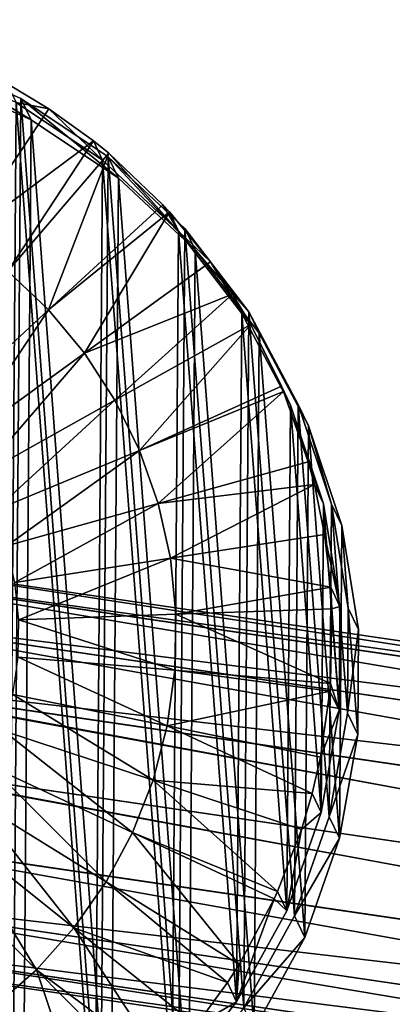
# Model space of a CAD drawing. Header units: millimetres. Extents: x 64 to 3333, y 103 to 3347.
# Tile 104 of 256: x 162.08 to 166.76, y 2005.11 to 2017.48. Entities that reach past the tile are written whole.
import ezdxf

# ---------------------------------------------------------------- set-up
doc = ezdxf.new("R2010")
doc.units = ezdxf.units.MM
doc.header["$LTSCALE"] = 25.4
doc.layers.get('0').update_dxf_attribs({"true_color": 0xff5454})

# ---------------------------------------------------------------- blocks, each defined once
blk = doc.blocks.new('SPIDER-6785-9743.STL')
at = {"color": 0}
mesh = blk.add_polyface(dxfattribs=at)
corners = [(150.265, 2010.197, 1391.826), (150.463, 2007.573, 1391.734), (150.255, 2008.877, 1391.782), (150.493, 2011.498, 1391.866), (150.882, 2006.321, 1391.685), (150.931, 2012.744, 1391.901), (151.502, 2005.155, 1391.636), (151.568, 2013.901, 1391.929), (152.306, 2004.107, 1391.588), (152.388, 2014.938, 1391.951), (153.271, 2003.206, 1391.542), (153.366, 2015.825, 1391.965), (154.372, 2002.476, 1391.499), (154.478, 2016.54, 1391.971), (155.577, 2001.938, 1391.462), (155.692, 2017.062, 1391.969), (156.856, 2001.604, 1391.43), (156.975, 2017.377, 1391.959), (158.171, 2001.486, 1391.404), (158.292, 2017.477, 1391.941), (159.489, 2001.586, 1391.386), (159.608, 2017.358, 1391.915), (160.772, 2001.901, 1391.376), (160.886, 2017.025, 1391.883), (161.986, 2002.423, 1391.374), (162.092, 2016.486, 1391.846), (163.097, 2003.138, 1391.38), (163.192, 2015.756, 1391.803), (164.076, 2004.025, 1391.394), (164.157, 2014.855, 1391.757), (164.895, 2005.062, 1391.415), (164.961, 2013.808, 1391.709), (165.533, 2006.219, 1391.444), (165.581, 2012.642, 1391.66), (165.971, 2007.464, 1391.479), (166, 2011.39, 1391.611), (166.198, 2008.765, 1391.519), (166.208, 2010.086, 1391.563)]
mesh.append_faces([[corners[k] for k in face] for face in [(0, 1, 2), (36, 35, 37)]], dxfattribs={"vtx0": -1, "color": 0})
mesh.append_faces([[corners[k] for k in face] for face in [(1, 3, 4), (4, 5, 6), (6, 7, 8), (8, 9, 10), (10, 11, 12), (12, 13, 14), (14, 15, 16), (16, 17, 18), (18, 19, 20), (20, 21, 22), (22, 23, 24), (24, 25, 26), (26, 27, 28), (28, 29, 30), (30, 31, 32), (32, 33, 34), (34, 35, 36)]], dxfattribs={"vtx0": -1, "vtx1": -1, "color": 0})
mesh.append_faces([[corners[k] for k in face] for face in [(1, 0, 3), (4, 3, 5), (6, 5, 7), (8, 7, 9), (10, 9, 11), (12, 11, 13), (14, 13, 15), (16, 15, 17), (18, 17, 19), (20, 19, 21), (22, 21, 23), (24, 23, 25), (26, 25, 27), (28, 27, 29), (30, 29, 31), (32, 31, 33), (34, 33, 35)]], dxfattribs={"vtx0": -1, "vtx2": -1, "color": 0})
mesh = blk.add_polyface(dxfattribs=at)
corners = [(150.538, 2007.623, 1390.897), (150.342, 2010.217, 1390.988), (150.332, 2008.912, 1390.944), (150.567, 2011.504, 1391.028), (150.952, 2006.385, 1390.849), (151, 2012.735, 1391.062), (151.565, 2005.233, 1390.8), (151.631, 2013.879, 1391.09), (152.36, 2004.197, 1390.752), (152.441, 2014.904, 1391.112), (153.314, 2003.306, 1390.707), (153.408, 2015.781, 1391.125), (154.402, 2002.584, 1390.665), (154.507, 2016.488, 1391.131), (155.594, 2002.051, 1390.628), (155.707, 2017.004, 1391.129), (156.858, 2001.722, 1390.596), (156.975, 2017.315, 1391.119), (158.159, 2001.605, 1390.571), (158.278, 2017.414, 1391.101), (159.461, 2001.704, 1390.553), (159.579, 2017.297, 1391.076), (160.729, 2002.015, 1390.543), (160.842, 2016.968, 1391.045), (161.929, 2002.531, 1390.541), (162.034, 2016.435, 1391.007), (163.028, 2003.238, 1390.547), (163.122, 2015.713, 1390.965), (163.996, 2004.115, 1390.561), (164.077, 2014.822, 1390.92), (164.806, 2005.14, 1390.582), (164.871, 2013.787, 1390.872), (165.436, 2006.284, 1390.61), (165.484, 2012.634, 1390.823), (165.869, 2007.516, 1390.645), (165.899, 2011.396, 1390.775), (166.094, 2008.802, 1390.684), (166.104, 2010.107, 1390.728)]
mesh.append_faces([[corners[k] for k in face] for face in [(0, 1, 2), (35, 36, 37)]], dxfattribs={"vtx0": -1, "color": 0})
mesh.append_faces([[corners[k] for k in face] for face in [(1, 0, 3), (3, 4, 5), (5, 6, 7), (7, 8, 9), (9, 10, 11), (11, 12, 13), (13, 14, 15), (15, 16, 17), (17, 18, 19), (19, 20, 21), (21, 22, 23), (23, 24, 25), (25, 26, 27), (27, 28, 29), (29, 30, 31), (31, 32, 33), (33, 34, 35)]], dxfattribs={"vtx0": -1, "vtx1": -1, "color": 0})
mesh.append_faces([[corners[k] for k in face] for face in [(3, 0, 4), (5, 4, 6), (7, 6, 8), (9, 8, 10), (11, 10, 12), (13, 12, 14), (15, 14, 16), (17, 16, 18), (19, 18, 20), (21, 20, 22), (23, 22, 24), (25, 24, 26), (27, 26, 28), (29, 28, 30), (31, 30, 32), (33, 32, 34), (35, 34, 36)]], dxfattribs={"vtx0": -1, "vtx2": -1, "color": 0})
mesh = blk.add_polyface(dxfattribs=at)
corners = [(150.593, 2007.304, 1399.729), (150.395, 2009.928, 1399.82), (150.385, 2008.608, 1399.776), (150.622, 2011.229, 1399.86), (151.012, 2006.052, 1399.68), (151.061, 2012.475, 1399.895), (151.632, 2004.886, 1399.63), (151.698, 2013.632, 1399.924), (152.436, 2003.838, 1399.582), (152.518, 2014.668, 1399.945), (153.401, 2002.937, 1399.536), (153.496, 2015.556, 1399.959), (154.502, 2002.207, 1399.494), (154.608, 2016.27, 1399.965), (155.707, 2001.668, 1399.456), (155.821, 2016.792, 1399.963), (156.985, 2001.335, 1399.424), (157.104, 2017.108, 1399.953), (158.301, 2001.217, 1399.399), (158.422, 2017.207, 1399.935), (159.619, 2001.317, 1399.381), (159.738, 2017.089, 1399.91), (160.902, 2001.632, 1399.37), (161.016, 2016.756, 1399.878), (162.115, 2002.154, 1399.368), (162.222, 2016.217, 1399.84), (163.227, 2002.868, 1399.374), (163.322, 2015.487, 1399.798), (164.206, 2003.756, 1399.388), (164.287, 2014.586, 1399.752), (165.025, 2004.792, 1399.41), (165.091, 2013.538, 1399.703), (165.662, 2005.949, 1399.438), (165.711, 2012.373, 1399.654), (166.101, 2007.195, 1399.473), (166.13, 2011.121, 1399.605), (166.328, 2008.496, 1399.513), (166.338, 2009.817, 1399.558)]
mesh.append_faces([[corners[k] for k in face] for face in [(0, 1, 2), (35, 36, 37)]], dxfattribs={"vtx0": -1, "color": 0})
mesh.append_faces([[corners[k] for k in face] for face in [(1, 0, 3), (3, 4, 5), (5, 6, 7), (7, 8, 9), (9, 10, 11), (11, 12, 13), (13, 14, 15), (15, 16, 17), (17, 18, 19), (19, 20, 21), (21, 22, 23), (23, 24, 25), (25, 26, 27), (27, 28, 29), (29, 30, 31), (31, 32, 33), (33, 34, 35)]], dxfattribs={"vtx0": -1, "vtx1": -1, "color": 0})
mesh.append_faces([[corners[k] for k in face] for face in [(3, 0, 4), (5, 4, 6), (7, 6, 8), (9, 8, 10), (11, 10, 12), (13, 12, 14), (15, 14, 16), (17, 16, 18), (19, 18, 20), (21, 20, 22), (23, 22, 24), (25, 24, 26), (27, 26, 28), (29, 28, 30), (31, 30, 32), (33, 32, 34), (35, 34, 36)]], dxfattribs={"vtx0": -1, "vtx2": -1, "color": 0})
mesh = blk.add_polyface(dxfattribs=at)
corners = [(160.886, 2017.025, 1391.883), (162.222, 2016.217, 1399.84), (162.092, 2016.486, 1391.846), (161.016, 2016.756, 1399.878)]
mesh.append_faces([[corners[k] for k in face] for face in [(0, 1, 2), (1, 0, 3)]], dxfattribs={"vtx0": -1, "color": 0})
mesh = blk.add_polyface(dxfattribs=at)
corners = [(162.447, 2016.357, 1383.854), (161.366, 2014.737, 1383.411), (161.918, 2016.675, 1383.874)]
mesh.append_faces([[corners[k] for k in face] for face in [(0, 1, 2)]], dxfattribs={"color": 0})
mesh = blk.add_polyface(dxfattribs=at)
corners = [(162.034, 2016.435, 1391.007), (162.447, 2016.357, 1383.854), (161.918, 2016.675, 1383.874)]
mesh.append_faces([[corners[k] for k in face] for face in [(0, 1, 2)]], dxfattribs={"color": 0})
mesh = blk.add_polyface(dxfattribs=at)
corners = [(162.092, 2016.486, 1391.846), (163.322, 2015.487, 1399.798), (163.192, 2015.756, 1391.803), (162.222, 2016.217, 1399.84)]
mesh.append_faces([[corners[k] for k in face] for face in [(0, 1, 2), (1, 0, 3)]], dxfattribs={"vtx0": -1, "color": 0})
mesh = blk.add_polyface(dxfattribs=at)
corners = [(163.006, 2015.953, 1383.832), (161.366, 2014.737, 1383.411), (162.447, 2016.357, 1383.854)]
mesh.append_faces([[corners[k] for k in face] for face in [(0, 1, 2)]], dxfattribs={"color": 0})
mesh = blk.add_polyface(dxfattribs=at)
corners = [(162.034, 2016.435, 1391.007), (163.122, 2015.713, 1390.965), (162.447, 2016.357, 1383.854)]
mesh.append_faces([[corners[k] for k in face] for face in [(0, 1, 2)]], dxfattribs={"color": 0})
mesh = blk.add_polyface(dxfattribs=at)
corners = [(163.122, 2015.713, 1390.965), (163.006, 2015.953, 1383.832), (162.447, 2016.357, 1383.854)]
mesh.append_faces([[corners[k] for k in face] for face in [(0, 1, 2)]], dxfattribs={"color": 0})
mesh = blk.add_polyface(dxfattribs=at)
corners = [(163.006, 2015.953, 1383.832), (161.931, 2014.316, 1383.388), (161.366, 2014.737, 1383.411)]
mesh.append_faces([[corners[k] for k in face] for face in [(0, 1, 2)]], dxfattribs={"color": 0})
mesh = blk.add_polyface(dxfattribs=at)
corners = [(163.198, 2015.798, 1383.823), (161.931, 2014.316, 1383.388), (163.006, 2015.953, 1383.832)]
mesh.append_faces([[corners[k] for k in face] for face in [(0, 1, 2)]], dxfattribs={"color": 0})
mesh = blk.add_polyface(dxfattribs=at)
corners = [(163.122, 2015.713, 1390.965), (163.198, 2015.798, 1383.823), (163.006, 2015.953, 1383.832)]
mesh.append_faces([[corners[k] for k in face] for face in [(0, 1, 2)]], dxfattribs={"color": 0})
mesh = blk.add_polyface(dxfattribs=at)
corners = [(163.198, 2015.798, 1383.823), (162.443, 2013.831, 1383.363), (161.931, 2014.316, 1383.388), (163.877, 2015.153, 1383.791)]
mesh.append_faces([[corners[k] for k in face] for face in [(0, 1, 2), (1, 0, 3)]], dxfattribs={"vtx0": -1, "color": 0})
mesh = blk.add_polyface(dxfattribs=at)
corners = [(163.122, 2015.713, 1390.965), (164.077, 2014.822, 1390.92), (163.198, 2015.798, 1383.823)]
mesh.append_faces([[corners[k] for k in face] for face in [(0, 1, 2)]], dxfattribs={"color": 0})
mesh = blk.add_polyface(dxfattribs=at)
corners = [(163.192, 2015.756, 1391.803), (164.287, 2014.586, 1399.752), (164.157, 2014.855, 1391.757), (163.322, 2015.487, 1399.798)]
mesh.append_faces([[corners[k] for k in face] for face in [(0, 1, 2), (1, 0, 3)]], dxfattribs={"vtx0": -1, "color": 0})
mesh = blk.add_polyface(dxfattribs=at)
corners = [(164.077, 2014.822, 1390.92), (163.877, 2015.153, 1383.791), (163.198, 2015.798, 1383.823)]
mesh.append_faces([[corners[k] for k in face] for face in [(0, 1, 2)]], dxfattribs={"color": 0})
mesh = blk.add_polyface(dxfattribs=at)
corners = [(163.961, 2015.063, 1383.786), (162.443, 2013.831, 1383.363), (163.877, 2015.153, 1383.791)]
mesh.append_faces([[corners[k] for k in face] for face in [(0, 1, 2)]], dxfattribs={"color": 0})
mesh = blk.add_polyface(dxfattribs=at)
corners = [(163.877, 2015.153, 1383.791), (164.077, 2014.822, 1390.92), (163.961, 2015.063, 1383.786)]
mesh.append_faces([[corners[k] for k in face] for face in [(0, 1, 2)]], dxfattribs={"color": 0})
mesh = blk.add_polyface(dxfattribs=at)
corners = [(163.961, 2015.063, 1383.786), (162.893, 2013.289, 1383.337), (162.443, 2013.831, 1383.363)]
mesh.append_faces([[corners[k] for k in face] for face in [(0, 1, 2)]], dxfattribs={"color": 0})
mesh = blk.add_polyface(dxfattribs=at)
corners = [(164.476, 2014.433, 1383.757), (162.893, 2013.289, 1383.337), (163.961, 2015.063, 1383.786)]
mesh.append_faces([[corners[k] for k in face] for face in [(0, 1, 2)]], dxfattribs={"color": 0})
mesh = blk.add_polyface(dxfattribs=at)
corners = [(163.961, 2015.063, 1383.786), (164.077, 2014.822, 1390.92), (164.476, 2014.433, 1383.757)]
mesh.append_faces([[corners[k] for k in face] for face in [(0, 1, 2)]], dxfattribs={"color": 0})
mesh = blk.add_polyface(dxfattribs=at)
corners = [(164.961, 2013.808, 1391.709), (164.287, 2014.586, 1399.752), (165.091, 2013.538, 1399.703), (164.157, 2014.855, 1391.757)]
mesh.append_faces([[corners[k] for k in face] for face in [(0, 1, 2), (1, 0, 3)]], dxfattribs={"vtx0": -1, "color": 0})
mesh = blk.add_polyface(dxfattribs=at)
corners = [(164.077, 2014.822, 1390.92), (164.871, 2013.787, 1390.872), (164.476, 2014.433, 1383.757)]
mesh.append_faces([[corners[k] for k in face] for face in [(0, 1, 2)]], dxfattribs={"color": 0})
mesh = blk.add_polyface(dxfattribs=at)
corners = [(164.755, 2014.027, 1383.738), (162.893, 2013.289, 1383.337), (164.476, 2014.433, 1383.757)]
mesh.append_faces([[corners[k] for k in face] for face in [(0, 1, 2)]], dxfattribs={"color": 0})
mesh = blk.add_polyface(dxfattribs=at)
corners = [(164.476, 2014.433, 1383.757), (164.871, 2013.787, 1390.872), (164.755, 2014.027, 1383.738)]
mesh.append_faces([[corners[k] for k in face] for face in [(0, 1, 2)]], dxfattribs={"color": 0})
mesh = blk.add_polyface(dxfattribs=at)
corners = [(161.931, 2014.316, 1383.388), (160.997, 2012.493, 1383.035), (160.655, 2012.818, 1383.051), (162.443, 2013.831, 1383.363)]
mesh.append_faces([[corners[k] for k in face] for face in [(0, 1, 2), (1, 0, 3)]], dxfattribs={"vtx0": -1, "color": 0})
mesh = blk.add_polyface(dxfattribs=at)
corners = [(164.755, 2014.027, 1383.738), (163.277, 2012.697, 1383.311), (162.893, 2013.289, 1383.337)]
mesh.append_faces([[corners[k] for k in face] for face in [(0, 1, 2)]], dxfattribs={"color": 0})
mesh = blk.add_polyface(dxfattribs=at)
corners = [(164.985, 2013.647, 1383.722), (163.277, 2012.697, 1383.311), (164.755, 2014.027, 1383.738)]
mesh.append_faces([[corners[k] for k in face] for face in [(0, 1, 2)]], dxfattribs={"color": 0})
mesh = blk.add_polyface(dxfattribs=at)
corners = [(164.755, 2014.027, 1383.738), (164.871, 2013.787, 1390.872), (164.985, 2013.647, 1383.722)]
mesh.append_faces([[corners[k] for k in face] for face in [(0, 1, 2)]], dxfattribs={"color": 0})
mesh = blk.add_polyface(dxfattribs=at)
corners = [(162.443, 2013.831, 1383.363), (161.298, 2012.131, 1383.018), (160.997, 2012.493, 1383.035), (162.893, 2013.289, 1383.337)]
mesh.append_faces([[corners[k] for k in face] for face in [(0, 1, 2), (1, 0, 3)]], dxfattribs={"vtx0": -1, "color": 0})
mesh = blk.add_polyface(dxfattribs=at)
corners = [(164.871, 2013.787, 1390.872), (165.484, 2012.634, 1390.823), (164.985, 2013.647, 1383.722)]
mesh.append_faces([[corners[k] for k in face] for face in [(0, 1, 2)]], dxfattribs={"color": 0})
mesh = blk.add_polyface(dxfattribs=at)
corners = [(165.581, 2012.642, 1391.66), (165.091, 2013.538, 1399.703), (165.711, 2012.373, 1399.654), (164.961, 2013.808, 1391.709)]
mesh.append_faces([[corners[k] for k in face] for face in [(0, 1, 2), (1, 0, 3)]], dxfattribs={"vtx0": -1, "color": 0})
mesh = blk.add_polyface(dxfattribs=at)
corners = [(164.985, 2013.647, 1383.722), (163.587, 2012.064, 1383.285), (163.277, 2012.697, 1383.311), (165.368, 2012.874, 1383.69)]
mesh.append_faces([[corners[k] for k in face] for face in [(0, 1, 2), (1, 0, 3)]], dxfattribs={"vtx0": -1, "color": 0})
mesh = blk.add_polyface(dxfattribs=at)
corners = [(164.985, 2013.647, 1383.722), (165.484, 2012.634, 1390.823), (165.368, 2012.874, 1383.69)]
mesh.append_faces([[corners[k] for k in face] for face in [(0, 1, 2)]], dxfattribs={"color": 0})
mesh = blk.add_polyface(dxfattribs=at)
corners = [(162.893, 2013.289, 1383.337), (161.554, 2011.735, 1383), (161.298, 2012.131, 1383.018), (163.277, 2012.697, 1383.311)]
mesh.append_faces([[corners[k] for k in face] for face in [(0, 1, 2), (1, 0, 3)]], dxfattribs={"vtx0": -1, "color": 0})
mesh = blk.add_polyface(dxfattribs=at)
corners = [(165.397, 2012.806, 1383.687), (163.587, 2012.064, 1383.285), (165.368, 2012.874, 1383.69)]
mesh.append_faces([[corners[k] for k in face] for face in [(0, 1, 2)]], dxfattribs={"color": 0})
mesh = blk.add_polyface(dxfattribs=at)
corners = [(165.368, 2012.874, 1383.69), (165.484, 2012.634, 1390.823), (165.397, 2012.806, 1383.687)]
mesh.append_faces([[corners[k] for k in face] for face in [(0, 1, 2)]], dxfattribs={"color": 0})
mesh = blk.add_polyface(dxfattribs=at)
corners = [(165.397, 2012.806, 1383.687), (163.82, 2011.399, 1383.259), (163.587, 2012.064, 1383.285), (165.707, 2011.923, 1383.652)]
mesh.append_faces([[corners[k] for k in face] for face in [(0, 1, 2), (1, 0, 3)]], dxfattribs={"vtx0": -1, "color": 0})
mesh = blk.add_polyface(dxfattribs=at)
corners = [(165.397, 2012.806, 1383.687), (165.899, 2011.396, 1390.775), (165.707, 2011.923, 1383.652)]
mesh.append_faces([[corners[k] for k in face] for face in [(0, 1, 2)]], dxfattribs={"color": 0})
mesh = blk.add_polyface(dxfattribs=at)
corners = [(165.397, 2012.806, 1383.687), (165.484, 2012.634, 1390.823), (165.899, 2011.396, 1390.775)]
mesh.append_faces([[corners[k] for k in face] for face in [(0, 1, 2)]], dxfattribs={"color": 0})
mesh = blk.add_polyface(dxfattribs=at)
corners = [(163.277, 2012.697, 1383.311), (161.762, 2011.312, 1382.982), (161.554, 2011.735, 1383), (163.587, 2012.064, 1383.285)]
mesh.append_faces([[corners[k] for k in face] for face in [(0, 1, 2), (1, 0, 3)]], dxfattribs={"vtx0": -1, "color": 0})
mesh = blk.add_polyface(dxfattribs=at)
corners = [(166, 2011.39, 1391.611), (165.711, 2012.373, 1399.654), (166.13, 2011.121, 1399.605), (165.581, 2012.642, 1391.66)]
mesh.append_faces([[corners[k] for k in face] for face in [(0, 1, 2), (1, 0, 3)]], dxfattribs={"vtx0": -1, "color": 0})
mesh = blk.add_polyface(dxfattribs=at)
corners = [(163.587, 2012.064, 1383.285), (161.918, 2010.867, 1382.965), (161.762, 2011.312, 1382.982), (163.82, 2011.399, 1383.259)]
mesh.append_faces([[corners[k] for k in face] for face in [(0, 1, 2), (1, 0, 3)]], dxfattribs={"vtx0": -1, "color": 0})
mesh = blk.add_polyface(dxfattribs=at)
corners = [(165.783, 2011.637, 1383.641), (163.82, 2011.399, 1383.259), (165.707, 2011.923, 1383.652)]
mesh.append_faces([[corners[k] for k in face] for face in [(0, 1, 2)]], dxfattribs={"color": 0})
mesh = blk.add_polyface(dxfattribs=at)
corners = [(165.707, 2011.923, 1383.652), (165.899, 2011.396, 1390.775), (165.783, 2011.637, 1383.641)]
mesh.append_faces([[corners[k] for k in face] for face in [(0, 1, 2)]], dxfattribs={"color": 0})
mesh = blk.add_polyface(dxfattribs=at)
corners = [(165.783, 2011.637, 1383.641), (163.973, 2010.711, 1383.233), (163.82, 2011.399, 1383.259)]
mesh.append_faces([[corners[k] for k in face] for face in [(0, 1, 2)]], dxfattribs={"color": 0})
mesh = blk.add_polyface(dxfattribs=at)
corners = [(165.91, 2011.008, 1383.618), (163.973, 2010.711, 1383.233), (165.783, 2011.637, 1383.641)]
mesh.append_faces([[corners[k] for k in face] for face in [(0, 1, 2)]], dxfattribs={"color": 0})
mesh = blk.add_polyface(dxfattribs=at)
corners = [(165.783, 2011.637, 1383.641), (165.899, 2011.396, 1390.775), (165.91, 2011.008, 1383.618)]
mesh.append_faces([[corners[k] for k in face] for face in [(0, 1, 2)]], dxfattribs={"color": 0})
mesh = blk.add_polyface(dxfattribs=at)
corners = [(163.82, 2011.399, 1383.259), (162.02, 2010.407, 1382.948), (161.918, 2010.867, 1382.965), (163.973, 2010.711, 1383.233)]
mesh.append_faces([[corners[k] for k in face] for face in [(0, 1, 2), (1, 0, 3)]], dxfattribs={"vtx0": -1, "color": 0})
mesh = blk.add_polyface(dxfattribs=at)
corners = [(165.899, 2011.396, 1390.775), (166.104, 2010.107, 1390.728), (165.91, 2011.008, 1383.618)]
mesh.append_faces([[corners[k] for k in face] for face in [(0, 1, 2)]], dxfattribs={"color": 0})
mesh = blk.add_polyface(dxfattribs=at)
corners = [(166.208, 2010.086, 1391.563), (166.13, 2011.121, 1399.605), (166.338, 2009.817, 1399.558), (166, 2011.39, 1391.611)]
mesh.append_faces([[corners[k] for k in face] for face in [(0, 1, 2), (1, 0, 3)]], dxfattribs={"vtx0": -1, "color": 0})
mesh = blk.add_polyface(dxfattribs=at)
corners = [(165.988, 2010.347, 1383.594), (163.973, 2010.711, 1383.233), (165.91, 2011.008, 1383.618)]
mesh.append_faces([[corners[k] for k in face] for face in [(0, 1, 2)]], dxfattribs={"color": 0})
mesh = blk.add_polyface(dxfattribs=at)
corners = [(165.91, 2011.008, 1383.618), (166.104, 2010.107, 1390.728), (165.988, 2010.347, 1383.594)]
mesh.append_faces([[corners[k] for k in face] for face in [(0, 1, 2)]], dxfattribs={"color": 0})
mesh = blk.add_polyface(dxfattribs=at)
corners = [(159.165, 2010.803, 1393.484), (185.363, 2006.76, 1392.634), (185.228, 2006.972, 1391.691), (159.074, 2010.625, 1394.439)]
mesh.append_faces([[corners[k] for k in face] for face in [(0, 1, 2), (1, 0, 3)]], dxfattribs={"vtx0": -1, "color": 0})
mesh = blk.add_polyface(dxfattribs=at)
corners = [(159.202, 2010.606, 1392.53), (185.228, 2006.972, 1391.691), (185.038, 2006.808, 1390.748), (159.165, 2010.803, 1393.484)]
mesh.append_faces([[corners[k] for k in face] for face in [(0, 1, 2), (1, 0, 3)]], dxfattribs={"vtx0": -1, "color": 0})
mesh = blk.add_polyface(dxfattribs=at)
corners = [(163.973, 2010.711, 1383.233), (162.067, 2009.938, 1382.931), (162.02, 2010.407, 1382.948), (164.044, 2010.01, 1383.208)]
mesh.append_faces([[corners[k] for k in face] for face in [(0, 1, 2), (1, 0, 3)]], dxfattribs={"vtx0": -1, "color": 0})
mesh = blk.add_polyface(dxfattribs=at)
corners = [(165.988, 2010.347, 1383.594), (164.044, 2010.01, 1383.208), (163.973, 2010.711, 1383.233)]
mesh.append_faces([[corners[k] for k in face] for face in [(0, 1, 2)]], dxfattribs={"color": 0})
mesh = blk.add_polyface(dxfattribs=at)
corners = [(158.941, 2010.096, 1395.248), (185.363, 2006.76, 1392.634), (159.074, 2010.625, 1394.439)]
mesh.append_faces([[corners[k] for k in face] for face in [(0, 1, 2)]], dxfattribs={"color": 0})
mesh = blk.add_polyface(dxfattribs=at)
corners = [(159.202, 2010.606, 1392.53), (184.821, 2006.292, 1389.949), (159.177, 2010.062, 1391.72)]
mesh.append_faces([[corners[k] for k in face] for face in [(0, 1, 2)]], dxfattribs={"color": 0})
mesh = blk.add_polyface(dxfattribs=at)
corners = [(159.202, 2010.606, 1392.53), (185.038, 2006.808, 1390.748), (184.821, 2006.292, 1389.949)]
mesh.append_faces([[corners[k] for k in face] for face in [(0, 1, 2)]], dxfattribs={"color": 0})
mesh = blk.add_polyface(dxfattribs=at)
corners = [(166.004, 2010.077, 1383.585), (164.044, 2010.01, 1383.208), (165.988, 2010.347, 1383.594)]
mesh.append_faces([[corners[k] for k in face] for face in [(0, 1, 2)]], dxfattribs={"color": 0})
mesh = blk.add_polyface(dxfattribs=at)
corners = [(165.988, 2010.347, 1383.594), (166.104, 2010.107, 1390.728), (166.004, 2010.077, 1383.585)]
mesh.append_faces([[corners[k] for k in face] for face in [(0, 1, 2)]], dxfattribs={"color": 0})
mesh = blk.add_polyface(dxfattribs=at)
corners = [(185.421, 2006.204, 1393.433), (158.941, 2010.096, 1395.248), (158.787, 2009.299, 1395.789)]
mesh.append_faces([[corners[k] for k in face] for face in [(0, 1, 2)]], dxfattribs={"color": 0})
mesh = blk.add_polyface(dxfattribs=at)
corners = [(158.941, 2010.096, 1395.248), (185.421, 2006.204, 1393.433), (185.363, 2006.76, 1392.634)]
mesh.append_faces([[corners[k] for k in face] for face in [(0, 1, 2)]], dxfattribs={"color": 0})
mesh = blk.add_polyface(dxfattribs=at)
corners = [(184.611, 2005.503, 1389.415), (159.095, 2009.254, 1391.18), (159.177, 2010.062, 1391.72)]
mesh.append_faces([[corners[k] for k in face] for face in [(0, 1, 2)]], dxfattribs={"color": 0})
mesh = blk.add_polyface(dxfattribs=at)
corners = [(184.821, 2006.292, 1389.949), (184.611, 2005.503, 1389.415), (159.177, 2010.062, 1391.72)]
mesh.append_faces([[corners[k] for k in face] for face in [(0, 1, 2)]], dxfattribs={"color": 0})
mesh = blk.add_polyface(dxfattribs=at)
corners = [(164.044, 2010.01, 1383.208), (165.987, 2009.14, 1383.554), (164.031, 2009.305, 1383.185), (166.004, 2010.077, 1383.585)]
mesh.append_faces([[corners[k] for k in face] for face in [(0, 1, 2), (1, 0, 3)]], dxfattribs={"vtx0": -1, "color": 0})
mesh = blk.add_polyface(dxfattribs=at)
corners = [(166.004, 2010.077, 1383.585), (166.094, 2008.802, 1390.684), (165.987, 2009.14, 1383.554)]
mesh.append_faces([[corners[k] for k in face] for face in [(0, 1, 2)]], dxfattribs={"color": 0})
mesh = blk.add_polyface(dxfattribs=at)
corners = [(166.104, 2010.107, 1390.728), (166.094, 2008.802, 1390.684), (166.004, 2010.077, 1383.585)]
mesh.append_faces([[corners[k] for k in face] for face in [(0, 1, 2)]], dxfattribs={"color": 0})
mesh = blk.add_polyface(dxfattribs=at)
corners = [(166.198, 2008.765, 1391.519), (166.338, 2009.817, 1399.558), (166.328, 2008.496, 1399.513), (166.208, 2010.086, 1391.563)]
mesh.append_faces([[corners[k] for k in face] for face in [(0, 1, 2), (1, 0, 3)]], dxfattribs={"vtx0": -1, "color": 0})
mesh = blk.add_polyface(dxfattribs=at)
corners = [(162.067, 2009.938, 1382.931), (164.031, 2009.305, 1383.185), (162.059, 2009.467, 1382.916), (164.044, 2010.01, 1383.208)]
mesh.append_faces([[corners[k] for k in face] for face in [(0, 1, 2), (1, 0, 3)]], dxfattribs={"vtx0": -1, "color": 0})
mesh = blk.add_polyface(dxfattribs=at)
corners = [(162.059, 2009.467, 1382.916), (163.934, 2008.606, 1383.163), (161.994, 2009, 1382.901), (164.031, 2009.305, 1383.185)]
mesh.append_faces([[corners[k] for k in face] for face in [(0, 1, 2), (1, 0, 3)]], dxfattribs={"vtx0": -1, "color": 0})
mesh = blk.add_polyface(dxfattribs=at)
corners = [(185.289, 2004.437, 1394.154), (158.787, 2009.299, 1395.789), (158.635, 2008.354, 1395.979), (185.395, 2005.388, 1393.967)]
mesh.append_faces([[corners[k] for k in face] for face in [(0, 1, 2), (1, 0, 3)]], dxfattribs={"vtx0": -1, "color": 0})
mesh = blk.add_polyface(dxfattribs=at)
corners = [(185.421, 2006.204, 1393.433), (158.787, 2009.299, 1395.789), (185.395, 2005.388, 1393.967)]
mesh.append_faces([[corners[k] for k in face] for face in [(0, 1, 2)]], dxfattribs={"color": 0})
mesh = blk.add_polyface(dxfattribs=at)
corners = [(165.978, 2009.042, 1383.551), (163.934, 2008.606, 1383.163), (164.031, 2009.305, 1383.185)]
mesh.append_faces([[corners[k] for k in face] for face in [(0, 1, 2)]], dxfattribs={"color": 0})
mesh = blk.add_polyface(dxfattribs=at)
corners = [(165.987, 2009.14, 1383.554), (165.978, 2009.042, 1383.551), (164.031, 2009.305, 1383.185)]
mesh.append_faces([[corners[k] for k in face] for face in [(0, 1, 2)]], dxfattribs={"color": 0})
mesh = blk.add_polyface(dxfattribs=at)
corners = [(159.095, 2009.254, 1391.18), (184.44, 2004.561, 1389.227), (158.969, 2008.306, 1390.99), (184.611, 2005.503, 1389.415)]
mesh.append_faces([[corners[k] for k in face] for face in [(0, 1, 2), (1, 0, 3)]], dxfattribs={"vtx0": -1, "color": 0})
mesh = blk.add_polyface(dxfattribs=at)
corners = [(165.978, 2009.042, 1383.551), (165.859, 2008.212, 1383.525), (163.934, 2008.606, 1383.163)]
mesh.append_faces([[corners[k] for k in face] for face in [(0, 1, 2)]], dxfattribs={"color": 0})
mesh = blk.add_polyface(dxfattribs=at)
corners = [(165.978, 2009.042, 1383.551), (166.094, 2008.802, 1390.684), (165.859, 2008.212, 1383.525)]
mesh.append_faces([[corners[k] for k in face] for face in [(0, 1, 2)]], dxfattribs={"color": 0})
mesh = blk.add_polyface(dxfattribs=at)
corners = [(165.987, 2009.14, 1383.554), (166.094, 2008.802, 1390.684), (165.978, 2009.042, 1383.551)]
mesh.append_faces([[corners[k] for k in face] for face in [(0, 1, 2)]], dxfattribs={"color": 0})
mesh = blk.add_polyface(dxfattribs=at)
corners = [(161.994, 2009, 1382.901), (163.756, 2007.924, 1383.143), (161.875, 2008.544, 1382.887), (163.934, 2008.606, 1383.163)]
mesh.append_faces([[corners[k] for k in face] for face in [(0, 1, 2), (1, 0, 3)]], dxfattribs={"vtx0": -1, "color": 0})
mesh = blk.add_polyface(dxfattribs=at)
corners = [(166.094, 2008.802, 1390.684), (165.869, 2007.516, 1390.645), (165.859, 2008.212, 1383.525)]
mesh.append_faces([[corners[k] for k in face] for face in [(0, 1, 2)]], dxfattribs={"color": 0})
mesh = blk.add_polyface(dxfattribs=at)
corners = [(165.971, 2007.464, 1391.479), (166.328, 2008.496, 1399.513), (166.101, 2007.195, 1399.473), (166.198, 2008.765, 1391.519)]
mesh.append_faces([[corners[k] for k in face] for face in [(0, 1, 2), (1, 0, 3)]], dxfattribs={"vtx0": -1, "color": 0})
mesh = blk.add_polyface(dxfattribs=at)
corners = [(161.875, 2008.544, 1382.887), (163.498, 2007.267, 1383.125), (161.703, 2008.105, 1382.875), (163.756, 2007.924, 1383.143)]
mesh.append_faces([[corners[k] for k in face] for face in [(0, 1, 2), (1, 0, 3)]], dxfattribs={"vtx0": -1, "color": 0})
mesh = blk.add_polyface(dxfattribs=at)
corners = [(165.754, 2007.756, 1383.511), (163.756, 2007.924, 1383.143), (163.934, 2008.606, 1383.163)]
mesh.append_faces([[corners[k] for k in face] for face in [(0, 1, 2)]], dxfattribs={"color": 0})
mesh = blk.add_polyface(dxfattribs=at)
corners = [(165.859, 2008.212, 1383.525), (165.754, 2007.756, 1383.511), (163.934, 2008.606, 1383.163)]
mesh.append_faces([[corners[k] for k in face] for face in [(0, 1, 2)]], dxfattribs={"color": 0})
mesh = blk.add_polyface(dxfattribs=at)
corners = [(185.117, 2003.495, 1393.967), (158.635, 2008.354, 1395.979), (158.509, 2007.406, 1395.789), (185.289, 2004.437, 1394.154)]
mesh.append_faces([[corners[k] for k in face] for face in [(0, 1, 2), (1, 0, 3)]], dxfattribs={"vtx0": -1, "color": 0})
mesh = blk.add_polyface(dxfattribs=at)
corners = [(158.969, 2008.306, 1390.99), (184.333, 2003.61, 1389.415), (158.817, 2007.361, 1391.18), (184.44, 2004.561, 1389.227)]
mesh.append_faces([[corners[k] for k in face] for face in [(0, 1, 2), (1, 0, 3)]], dxfattribs={"vtx0": -1, "color": 0})
mesh = blk.add_polyface(dxfattribs=at)
corners = [(165.859, 2008.212, 1383.525), (165.869, 2007.516, 1390.645), (165.754, 2007.756, 1383.511)]
mesh.append_faces([[corners[k] for k in face] for face in [(0, 1, 2)]], dxfattribs={"color": 0})
mesh = blk.add_polyface(dxfattribs=at)
corners = [(161.703, 2008.105, 1382.875), (163.165, 2006.646, 1383.109), (161.48, 2007.69, 1382.865), (163.498, 2007.267, 1383.125)]
mesh.append_faces([[corners[k] for k in face] for face in [(0, 1, 2), (1, 0, 3)]], dxfattribs={"vtx0": -1, "color": 0})
mesh = blk.add_polyface(dxfattribs=at)
corners = [(165.32, 2006.524, 1383.477), (163.498, 2007.267, 1383.125), (163.756, 2007.924, 1383.143)]
mesh.append_faces([[corners[k] for k in face] for face in [(0, 1, 2)]], dxfattribs={"color": 0})
mesh = blk.add_polyface(dxfattribs=at)
corners = [(165.754, 2007.756, 1383.511), (165.622, 2007.306, 1383.498), (163.756, 2007.924, 1383.143)]
mesh.append_faces([[corners[k] for k in face] for face in [(0, 1, 2)]], dxfattribs={"color": 0})
mesh = blk.add_polyface(dxfattribs=at)
corners = [(165.622, 2007.306, 1383.498), (165.32, 2006.524, 1383.477), (163.756, 2007.924, 1383.143)]
mesh.append_faces([[corners[k] for k in face] for face in [(0, 1, 2)]], dxfattribs={"color": 0})
mesh = blk.add_polyface(dxfattribs=at)
corners = [(161.48, 2007.69, 1382.865), (162.76, 2006.069, 1383.096), (161.209, 2007.303, 1382.856), (163.165, 2006.646, 1383.109)]
mesh.append_faces([[corners[k] for k in face] for face in [(0, 1, 2), (1, 0, 3)]], dxfattribs={"vtx0": -1, "color": 0})
mesh = blk.add_polyface(dxfattribs=at)
corners = [(165.754, 2007.756, 1383.511), (165.869, 2007.516, 1390.645), (165.622, 2007.306, 1383.498)]
mesh.append_faces([[corners[k] for k in face] for face in [(0, 1, 2)]], dxfattribs={"color": 0})
mesh = blk.add_polyface(dxfattribs=at)
corners = [(165.869, 2007.516, 1390.645), (165.436, 2006.284, 1390.61), (165.622, 2007.306, 1383.498)]
mesh.append_faces([[corners[k] for k in face] for face in [(0, 1, 2)]], dxfattribs={"color": 0})
mesh = blk.add_polyface(dxfattribs=at)
corners = [(165.533, 2006.219, 1391.444), (166.101, 2007.195, 1399.473), (165.662, 2005.949, 1399.438), (165.971, 2007.464, 1391.479)]
mesh.append_faces([[corners[k] for k in face] for face in [(0, 1, 2), (1, 0, 3)]], dxfattribs={"vtx0": -1, "color": 0})
mesh = blk.add_polyface(dxfattribs=at)
corners = [(185.117, 2003.495, 1393.967), (158.509, 2007.406, 1395.789), (158.427, 2006.598, 1395.248)]
mesh.append_faces([[corners[k] for k in face] for face in [(0, 1, 2)]], dxfattribs={"color": 0})
mesh = blk.add_polyface(dxfattribs=at)
corners = [(184.307, 2002.794, 1389.949), (158.663, 2006.564, 1391.72), (158.817, 2007.361, 1391.18)]
mesh.append_faces([[corners[k] for k in face] for face in [(0, 1, 2)]], dxfattribs={"color": 0})
mesh = blk.add_polyface(dxfattribs=at)
corners = [(184.333, 2003.61, 1389.415), (184.307, 2002.794, 1389.949), (158.817, 2007.361, 1391.18)]
mesh.append_faces([[corners[k] for k in face] for face in [(0, 1, 2)]], dxfattribs={"color": 0})
mesh = blk.add_polyface(dxfattribs=at)
corners = [(161.209, 2007.303, 1382.856), (162.29, 2005.543, 1383.086), (160.895, 2006.952, 1382.85), (162.76, 2006.069, 1383.096)]
mesh.append_faces([[corners[k] for k in face] for face in [(0, 1, 2), (1, 0, 3)]], dxfattribs={"vtx0": -1, "color": 0})
mesh = blk.add_polyface(dxfattribs=at)
corners = [(165.622, 2007.306, 1383.498), (165.436, 2006.284, 1390.61), (165.32, 2006.524, 1383.477)]
mesh.append_faces([[corners[k] for k in face] for face in [(0, 1, 2)]], dxfattribs={"color": 0})
mesh = blk.add_polyface(dxfattribs=at)
corners = [(163.498, 2007.267, 1383.125), (164.836, 2005.609, 1383.454), (163.165, 2006.646, 1383.109), (165.279, 2006.434, 1383.474)]
mesh.append_faces([[corners[k] for k in face] for face in [(0, 1, 2), (1, 0, 3)]], dxfattribs={"vtx0": -1, "color": 0})
mesh = blk.add_polyface(dxfattribs=at)
corners = [(165.32, 2006.524, 1383.477), (165.279, 2006.434, 1383.474), (163.498, 2007.267, 1383.125)]
mesh.append_faces([[corners[k] for k in face] for face in [(0, 1, 2)]], dxfattribs={"color": 0})
mesh = blk.add_polyface(dxfattribs=at)
corners = [(160.895, 2006.952, 1382.85), (161.761, 2005.076, 1383.079), (160.541, 2006.64, 1382.845), (162.29, 2005.543, 1383.086)]
mesh.append_faces([[corners[k] for k in face] for face in [(0, 1, 2), (1, 0, 3)]], dxfattribs={"vtx0": -1, "color": 0})
mesh = blk.add_polyface(dxfattribs=at)
corners = [(158.427, 2006.598, 1395.248), (158.402, 2006.054, 1394.439), (184.907, 2002.706, 1393.433)]
mesh.append_faces([[corners[k] for k in face] for face in [(0, 1, 2)]], dxfattribs={"color": 0})
mesh = blk.add_polyface(dxfattribs=at)
corners = [(185.117, 2003.495, 1393.967), (158.427, 2006.598, 1395.248), (184.907, 2002.706, 1393.433)]
mesh.append_faces([[corners[k] for k in face] for face in [(0, 1, 2)]], dxfattribs={"color": 0})
mesh = blk.add_polyface(dxfattribs=at)
corners = [(158.53, 2006.036, 1392.53), (158.663, 2006.564, 1391.72), (184.366, 2002.238, 1390.748)]
mesh.append_faces([[corners[k] for k in face] for face in [(0, 1, 2)]], dxfattribs={"color": 0})
mesh = blk.add_polyface(dxfattribs=at)
corners = [(158.663, 2006.564, 1391.72), (184.307, 2002.794, 1389.949), (184.366, 2002.238, 1390.748)]
mesh.append_faces([[corners[k] for k in face] for face in [(0, 1, 2)]], dxfattribs={"color": 0})
mesh = blk.add_polyface(dxfattribs=at)
corners = [(164.69, 2005.38, 1383.448), (162.76, 2006.069, 1383.096), (163.165, 2006.646, 1383.109)]
mesh.append_faces([[corners[k] for k in face] for face in [(0, 1, 2)]], dxfattribs={"color": 0})
mesh = blk.add_polyface(dxfattribs=at)
corners = [(164.836, 2005.609, 1383.454), (164.69, 2005.38, 1383.448), (163.165, 2006.646, 1383.109)]
mesh.append_faces([[corners[k] for k in face] for face in [(0, 1, 2)]], dxfattribs={"color": 0})
mesh = blk.add_polyface(dxfattribs=at)
corners = [(165.279, 2006.434, 1383.474), (164.806, 2005.14, 1390.582), (164.836, 2005.609, 1383.454)]
mesh.append_faces([[corners[k] for k in face] for face in [(0, 1, 2)]], dxfattribs={"color": 0})
mesh = blk.add_polyface(dxfattribs=at)
corners = [(165.279, 2006.434, 1383.474), (165.436, 2006.284, 1390.61), (164.806, 2005.14, 1390.582)]
mesh.append_faces([[corners[k] for k in face] for face in [(0, 1, 2)]], dxfattribs={"color": 0})
mesh = blk.add_polyface(dxfattribs=at)
corners = [(165.32, 2006.524, 1383.477), (165.436, 2006.284, 1390.61), (165.279, 2006.434, 1383.474)]
mesh.append_faces([[corners[k] for k in face] for face in [(0, 1, 2)]], dxfattribs={"color": 0})
mesh = blk.add_polyface(dxfattribs=at)
corners = [(164.895, 2005.062, 1391.415), (165.662, 2005.949, 1399.438), (165.025, 2004.792, 1399.41), (165.533, 2006.219, 1391.444)]
mesh.append_faces([[corners[k] for k in face] for face in [(0, 1, 2), (1, 0, 3)]], dxfattribs={"vtx0": -1, "color": 0})
mesh = blk.add_polyface(dxfattribs=at)
corners = [(163.88, 2004.356, 1383.427), (162.29, 2005.543, 1383.086), (162.76, 2006.069, 1383.096)]
mesh.append_faces([[corners[k] for k in face] for face in [(0, 1, 2)]], dxfattribs={"color": 0})
mesh = blk.add_polyface(dxfattribs=at)
corners = [(164.69, 2005.38, 1383.448), (164.298, 2004.841, 1383.437), (162.76, 2006.069, 1383.096)]
mesh.append_faces([[corners[k] for k in face] for face in [(0, 1, 2)]], dxfattribs={"color": 0})
mesh = blk.add_polyface(dxfattribs=at)
corners = [(164.298, 2004.841, 1383.437), (163.88, 2004.356, 1383.427), (162.76, 2006.069, 1383.096)]
mesh.append_faces([[corners[k] for k in face] for face in [(0, 1, 2)]], dxfattribs={"color": 0})
mesh = blk.add_polyface(dxfattribs=at)
corners = [(184.691, 2002.19, 1392.634), (158.438, 2005.857, 1393.484), (184.501, 2002.026, 1391.691), (158.402, 2006.054, 1394.439)]
mesh.append_faces([[corners[k] for k in face] for face in [(0, 1, 2), (1, 0, 3)]], dxfattribs={"vtx0": -1, "color": 0})
mesh = blk.add_polyface(dxfattribs=at)
corners = [(158.402, 2006.054, 1394.439), (184.691, 2002.19, 1392.634), (184.907, 2002.706, 1393.433)]
mesh.append_faces([[corners[k] for k in face] for face in [(0, 1, 2)]], dxfattribs={"color": 0})
mesh = blk.add_polyface(dxfattribs=at)
corners = [(184.501, 2002.026, 1391.691), (158.53, 2006.036, 1392.53), (184.366, 2002.238, 1390.748), (158.438, 2005.857, 1393.484)]
mesh.append_faces([[corners[k] for k in face] for face in [(0, 1, 2), (1, 0, 3)]], dxfattribs={"vtx0": -1, "color": 0})
mesh = blk.add_polyface(dxfattribs=at)
corners = [(164.836, 2005.609, 1383.454), (164.806, 2005.14, 1390.582), (164.69, 2005.38, 1383.448)]
mesh.append_faces([[corners[k] for k in face] for face in [(0, 1, 2)]], dxfattribs={"color": 0})
mesh = blk.add_polyface(dxfattribs=at)
corners = [(162.29, 2005.543, 1383.086), (162.971, 2003.523, 1383.414), (161.761, 2005.076, 1383.079), (163.674, 2004.143, 1383.423)]
mesh.append_faces([[corners[k] for k in face] for face in [(0, 1, 2), (1, 0, 3)]], dxfattribs={"vtx0": -1, "color": 0})
mesh = blk.add_polyface(dxfattribs=at)
corners = [(163.88, 2004.356, 1383.427), (163.674, 2004.143, 1383.423), (162.29, 2005.543, 1383.086)]
mesh.append_faces([[corners[k] for k in face] for face in [(0, 1, 2)]], dxfattribs={"color": 0})
mesh = blk.add_polyface(dxfattribs=at)
corners = [(164.69, 2005.38, 1383.448), (164.806, 2005.14, 1390.582), (164.298, 2004.841, 1383.437)]
mesh.append_faces([[corners[k] for k in face] for face in [(0, 1, 2)]], dxfattribs={"color": 0})
mesh = blk.add_polyface(dxfattribs=at)
corners = [(164.806, 2005.14, 1390.582), (163.996, 2004.115, 1390.561), (164.298, 2004.841, 1383.437)]
mesh.append_faces([[corners[k] for k in face] for face in [(0, 1, 2)]], dxfattribs={"color": 0})

msp = doc.modelspace()

# ---------------------------------------------------------------- block references
at = {"color": 250, "true_color": 0x262626}
msp.add_blockref('SPIDER-6785-9743.STL', (0, 0), dxfattribs=at)

doc.saveas('drawing.dxf')
